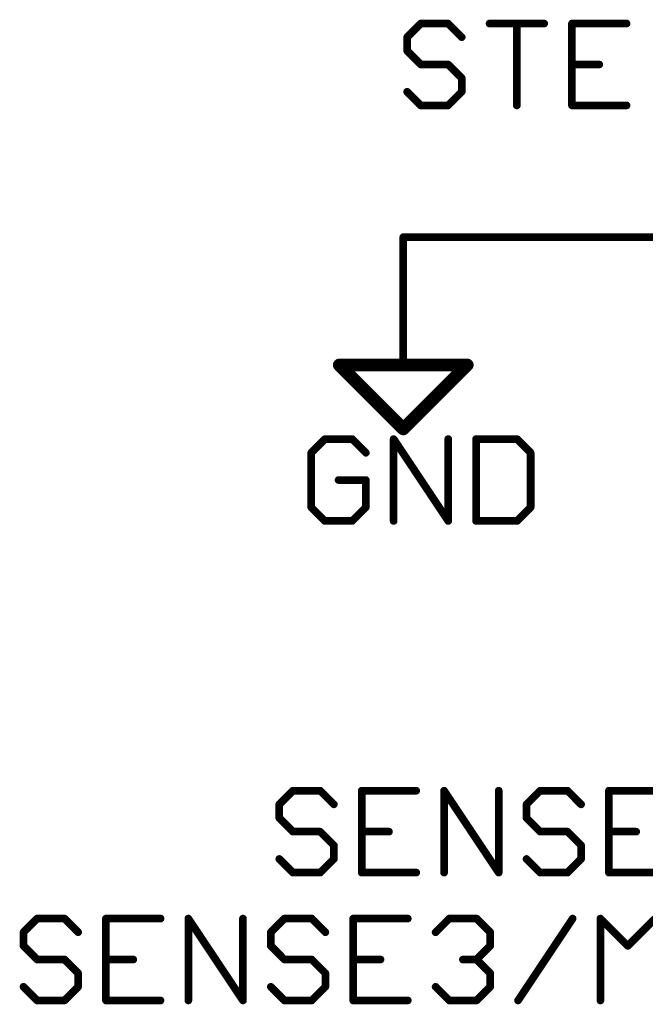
# Model space of a CAD drawing. Extents: x -3 to 170, y -3 to 86.
# Tile 22 of 27: x 107 to 119, y 48 to 68. Entities that reach past the tile are written whole.
import ezdxf

# ---------------------------------------------------------------- set-up
doc = ezdxf.new("R2010")
doc.units = 0
for name, color, linetype in [('91', 94, 'CONTINUOUS'), ('94', 14, 'CONTINUOUS'), ('95', 251, 'CONTINUOUS'), ('96', 251, 'CONTINUOUS')]:
    doc.layers.add(name, color=color, linetype=linetype)

msp = doc.modelspace()

# ---------------------------------------------------------------- linework, layer by layer
at = {"layer": '91', "const_width": 0.1524}
msp.add_lwpolyline([(129.54, 63.5), (114.3, 63.5)], dxfattribs=at)
at = {"layer": '91', "const_width": 0.0762}
msp.add_lwpolyline([(114.3, 63.5381, 1), (114.3, 63.4619)], format="xyb", dxfattribs=at)
at = {"layer": '94'}
for points, const_width in [([(114.3, 63.5), (114.3, 60.96)], 0.1524), ([(113.03, 60.96), (115.57, 60.96)], 0.254), ([(114.3, 59.69), (113.03, 60.96)], 0.254), ([(115.57, 60.96), (114.3, 59.69)], 0.254)]:
    msp.add_lwpolyline(points, dxfattribs=dict(at, const_width=const_width))
for points, const_width in [([(114.3381, 63.5, 1), (114.2619, 63.5)], 0.0762), ([(113.03, 61.0235, 1), (113.03, 60.8965)], 0.127), ([(113.0749, 61.0049, 1), (112.9851, 60.9151)], 0.127), ([(115.6149, 60.9151, 1), (115.5251, 61.0049)], 0.127), ([(115.57, 60.8965, 1), (115.57, 61.0235)], 0.127), ([(114.2619, 60.96, 1), (114.3381, 60.96)], 0.0762), ([(114.2551, 59.7349, 1), (114.3449, 59.6451)], 0.127), ([(114.2551, 59.6451, 1), (114.3449, 59.7349)], 0.127)]:
    msp.add_lwpolyline(points, format="xyb", dxfattribs=dict(at, const_width=const_width))
at = {"layer": '95', "const_width": 0.1524}
for points in [[(114.6474, 67.7432), (114.3762, 67.472)], [(115.1897, 67.7432), (114.6474, 67.7432)], [(115.4609, 67.472), (115.1897, 67.7432)], [(116.0134, 67.7432), (117.098, 67.7432)], [(116.5557, 66.1162), (116.5557, 67.7432)], [(118.7352, 67.7432), (117.6505, 67.7432)], [(117.6505, 67.7432), (117.6505, 66.1162)], [(114.3762, 67.472), (114.3762, 67.2009)], [(114.3762, 67.2009), (114.6474, 66.9297)], [(114.6474, 66.9297), (115.1897, 66.9297)], [(115.1897, 66.9297), (115.4609, 66.6585)], [(117.6505, 66.9297), (118.1928, 66.9297)], [(115.4609, 66.6585), (115.4609, 66.3874)], [(114.6474, 66.1162), (114.3762, 66.3874)], [(115.4609, 66.3874), (115.1897, 66.1162)], [(115.1897, 66.1162), (114.6474, 66.1162)], [(117.6505, 66.1162), (118.7352, 66.1162)], [(112.1074, 52.5032), (111.8362, 52.232)], [(112.6497, 52.5032), (112.1074, 52.5032)], [(112.9209, 52.232), (112.6497, 52.5032)], [(114.558, 52.5032), (113.4734, 52.5032)], [(113.4734, 52.5032), (113.4734, 50.8762)], [(115.1105, 50.8762), (115.1105, 52.5032)], [(115.1105, 52.5032), (116.1952, 50.8762)], [(116.1952, 50.8762), (116.1952, 52.5032)], [(117.0188, 52.5032), (116.7477, 52.232)], [(117.5612, 52.5032), (117.0188, 52.5032)], [(117.8323, 52.232), (117.5612, 52.5032)], [(119.4695, 52.5032), (118.3848, 52.5032)], [(118.3848, 52.5032), (118.3848, 50.8762)], [(111.8362, 52.232), (111.8362, 51.9609)], [(116.7477, 52.232), (116.7477, 51.9609)], [(111.8362, 51.9609), (112.1074, 51.6897)], [(116.7477, 51.9609), (117.0188, 51.6897)], [(112.1074, 51.6897), (112.6497, 51.6897)], [(112.6497, 51.6897), (112.9209, 51.4185)], [(113.4734, 51.6897), (114.0157, 51.6897)], [(117.0188, 51.6897), (117.5612, 51.6897)], [(117.5612, 51.6897), (117.8323, 51.4185)], [(118.3848, 51.6897), (118.9272, 51.6897)], [(112.9209, 51.4185), (112.9209, 51.1474)], [(117.8323, 51.4185), (117.8323, 51.1474)], [(112.1074, 50.8762), (111.8362, 51.1474)], [(112.9209, 51.1474), (112.6497, 50.8762)], [(117.0188, 50.8762), (116.7477, 51.1474)], [(117.8323, 51.1474), (117.5612, 50.8762)], [(112.6497, 50.8762), (112.1074, 50.8762)], [(113.4734, 50.8762), (114.558, 50.8762)], [(117.5612, 50.8762), (117.0188, 50.8762)], [(118.3848, 50.8762), (119.4695, 50.8762)], [(107.0274, 49.9632), (106.7562, 49.692)], [(107.5697, 49.9632), (107.0274, 49.9632)], [(107.8409, 49.692), (107.5697, 49.9632)], [(109.478, 49.9632), (108.3934, 49.9632)], [(108.3934, 49.9632), (108.3934, 48.3362)], [(110.0305, 48.3362), (110.0305, 49.9632)], [(110.0305, 49.9632), (111.1152, 48.3362)], [(111.1152, 48.3362), (111.1152, 49.9632)], [(111.9388, 49.9632), (111.6677, 49.692)], [(112.4812, 49.9632), (111.9388, 49.9632)], [(112.7523, 49.692), (112.4812, 49.9632)], [(114.3895, 49.9632), (113.3048, 49.9632)], [(113.3048, 49.9632), (113.3048, 48.3362)], [(114.942, 49.692), (115.2131, 49.9632)], [(115.2131, 49.9632), (115.7555, 49.9632)], [(115.7555, 49.9632), (116.0266, 49.692)], [(116.5791, 48.3362), (117.6638, 49.9632)], [(118.2163, 48.3362), (118.2163, 49.9632)], [(118.2163, 49.9632), (118.7586, 49.4209)], [(118.7586, 49.4209), (119.301, 49.9632)], [(106.7562, 49.692), (106.7562, 49.4209)], [(111.6677, 49.692), (111.6677, 49.4209)], [(116.0266, 49.692), (116.0266, 49.4209)], [(106.7562, 49.4209), (107.0274, 49.1497)], [(111.6677, 49.4209), (111.9388, 49.1497)], [(116.0266, 49.4209), (115.7555, 49.1497)], [(107.0274, 49.1497), (107.5697, 49.1497)], [(107.5697, 49.1497), (107.8409, 48.8785)], [(108.3934, 49.1497), (108.9357, 49.1497)], [(111.9388, 49.1497), (112.4812, 49.1497)], [(112.4812, 49.1497), (112.7523, 48.8785)], [(113.3048, 49.1497), (113.8472, 49.1497)], [(115.7555, 49.1497), (115.4843, 49.1497)], [(115.7555, 49.1497), (116.0266, 48.8785)], [(107.8409, 48.8785), (107.8409, 48.6074)], [(112.7523, 48.8785), (112.7523, 48.6074)], [(116.0266, 48.8785), (116.0266, 48.6074)], [(107.0274, 48.3362), (106.7562, 48.6074)], [(107.8409, 48.6074), (107.5697, 48.3362)], [(111.9388, 48.3362), (111.6677, 48.6074)], [(112.7523, 48.6074), (112.4812, 48.3362)], [(115.2131, 48.3362), (114.942, 48.6074)], [(116.0266, 48.6074), (115.7555, 48.3362)], [(107.5697, 48.3362), (107.0274, 48.3362)], [(108.3934, 48.3362), (109.478, 48.3362)], [(112.4812, 48.3362), (111.9388, 48.3362)], [(113.3048, 48.3362), (114.3895, 48.3362)], [(115.7555, 48.3362), (115.2131, 48.3362)]]:
    msp.add_lwpolyline(points, dxfattribs=at)
at = {"layer": '95', "const_width": 0.0762}
for points in [[(114.6474, 67.7813, 1), (114.6474, 67.7051)], [(114.6743, 67.7162, 1), (114.6204, 67.7701)], [(115.2166, 67.7701, 1), (115.1628, 67.7162)], [(115.1897, 67.7051, 1), (115.1897, 67.7813)], [(116.0134, 67.7813, 1), (116.0134, 67.7051)], [(116.5938, 67.7432, 1), (116.5176, 67.7432)], [(117.098, 67.7051, 1), (117.098, 67.7813)], [(117.6505, 67.7813, 1), (117.6505, 67.7051)], [(117.6886, 67.7432, 1), (117.6124, 67.7432)], [(118.7352, 67.7051, 1), (118.7352, 67.7813)], [(114.4143, 67.472, 1), (114.3381, 67.472)], [(114.3493, 67.499, 1), (114.4031, 67.4451)], [(115.4339, 67.4451, 1), (115.4878, 67.499)], [(114.4031, 67.2278, 1), (114.3493, 67.1739)], [(114.3381, 67.2009, 1), (114.4143, 67.2009)], [(114.6474, 66.9678, 1), (114.6474, 66.8916)], [(114.6204, 66.9028, 1), (114.6743, 66.9566)], [(115.2166, 66.9566, 1), (115.1628, 66.9028)], [(115.1897, 66.8916, 1), (115.1897, 66.9678)], [(117.6505, 66.9678, 1), (117.6505, 66.8916)], [(118.1928, 66.8916, 1), (118.1928, 66.9678)], [(115.499, 66.6585, 1), (115.4228, 66.6585)], [(115.4339, 66.6316, 1), (115.4878, 66.6855)], [(114.4031, 66.4143, 1), (114.3493, 66.3604)], [(115.4228, 66.3874, 1), (115.499, 66.3874)], [(115.4878, 66.3604, 1), (115.4339, 66.4143)], [(114.6474, 66.1543, 1), (114.6474, 66.0781)], [(114.6204, 66.0893, 1), (114.6743, 66.1431)], [(115.1628, 66.1431, 1), (115.2166, 66.0893)], [(115.1897, 66.0781, 1), (115.1897, 66.1543)], [(116.5176, 66.1162, 1), (116.5938, 66.1162)], [(117.6505, 66.1543, 1), (117.6505, 66.0781)], [(117.6124, 66.1162, 1), (117.6886, 66.1162)], [(118.7352, 66.0781, 1), (118.7352, 66.1543)], [(112.1074, 52.5413, 1), (112.1074, 52.4651)], [(112.1343, 52.4762, 1), (112.0804, 52.5301)], [(112.6766, 52.5301, 1), (112.6228, 52.4762)], [(112.6497, 52.4651, 1), (112.6497, 52.5413)], [(113.4734, 52.5413, 1), (113.4734, 52.4651)], [(113.5115, 52.5032, 1), (113.4353, 52.5032)], [(114.558, 52.4651, 1), (114.558, 52.5413)], [(115.1486, 52.5032, 1), (115.0724, 52.5032)], [(115.1422, 52.5243, 1), (115.0788, 52.4821)], [(116.2333, 52.5032, 1), (116.1571, 52.5032)], [(117.0188, 52.5413, 1), (117.0188, 52.4651)], [(117.0458, 52.4762, 1), (116.9919, 52.5301)], [(117.5881, 52.5301, 1), (117.5342, 52.4762)], [(117.5612, 52.4651, 1), (117.5612, 52.5413)], [(118.3848, 52.5413, 1), (118.3848, 52.4651)], [(118.4229, 52.5032, 1), (118.3467, 52.5032)], [(111.8743, 52.232, 1), (111.7981, 52.232)], [(111.8093, 52.259, 1), (111.8631, 52.2051)], [(112.8939, 52.2051, 1), (112.9478, 52.259)], [(116.7207, 52.259, 1), (116.7746, 52.2051)], [(116.7858, 52.232, 1), (116.7096, 52.232)], [(117.8054, 52.2051, 1), (117.8593, 52.259)], [(111.8631, 51.9878, 1), (111.8093, 51.9339)], [(116.7746, 51.9878, 1), (116.7207, 51.9339)], [(111.7981, 51.9609, 1), (111.8743, 51.9609)], [(116.7096, 51.9609, 1), (116.7858, 51.9609)], [(112.1074, 51.7278, 1), (112.1074, 51.6516)], [(112.0804, 51.6628, 1), (112.1343, 51.7166)], [(112.6766, 51.7166, 1), (112.6228, 51.6628)], [(112.6497, 51.6516, 1), (112.6497, 51.7278)], [(113.4734, 51.7278, 1), (113.4734, 51.6516)], [(114.0157, 51.6516, 1), (114.0157, 51.7278)], [(117.0188, 51.7278, 1), (117.0188, 51.6516)], [(116.9919, 51.6628, 1), (117.0458, 51.7166)], [(117.5881, 51.7166, 1), (117.5342, 51.6628)], [(117.5612, 51.6516, 1), (117.5612, 51.7278)], [(118.3848, 51.7278, 1), (118.3848, 51.6516)], [(118.9272, 51.6516, 1), (118.9272, 51.7278)], [(112.959, 51.4185, 1), (112.8828, 51.4185)], [(112.8939, 51.3916, 1), (112.9478, 51.4455)], [(117.8704, 51.4185, 1), (117.7942, 51.4185)], [(117.8054, 51.3916, 1), (117.8593, 51.4455)], [(111.8631, 51.1743, 1), (111.8093, 51.1204)], [(112.8828, 51.1474, 1), (112.959, 51.1474)], [(112.9478, 51.1204, 1), (112.8939, 51.1743)], [(116.7746, 51.1743, 1), (116.7207, 51.1204)], [(117.7942, 51.1474, 1), (117.8704, 51.1474)], [(117.8593, 51.1204, 1), (117.8054, 51.1743)], [(112.1074, 50.9143, 1), (112.1074, 50.8381)], [(112.0804, 50.8493, 1), (112.1343, 50.9031)], [(112.6228, 50.9031, 1), (112.6766, 50.8493)], [(112.6497, 50.8381, 1), (112.6497, 50.9143)], [(113.4734, 50.9143, 1), (113.4734, 50.8381)], [(113.4353, 50.8762, 1), (113.5115, 50.8762)], [(114.558, 50.8381, 1), (114.558, 50.9143)], [(115.0724, 50.8762, 1), (115.1486, 50.8762)], [(116.1571, 50.8762, 1), (116.2333, 50.8762)], [(116.1635, 50.8551, 1), (116.2269, 50.8973)], [(117.0188, 50.9143, 1), (117.0188, 50.8381)], [(116.9919, 50.8493, 1), (117.0458, 50.9031)], [(117.5342, 50.9031, 1), (117.5881, 50.8493)], [(117.5612, 50.8381, 1), (117.5612, 50.9143)], [(118.3848, 50.9143, 1), (118.3848, 50.8381)], [(118.3467, 50.8762, 1), (118.4229, 50.8762)], [(107.0274, 50.0013, 1), (107.0274, 49.9251)], [(107.0543, 49.9362, 1), (107.0004, 49.9901)], [(107.5966, 49.9901, 1), (107.5428, 49.9362)], [(107.5697, 49.9251, 1), (107.5697, 50.0013)], [(108.3934, 50.0013, 1), (108.3934, 49.9251)], [(108.4315, 49.9632, 1), (108.3553, 49.9632)], [(109.478, 49.9251, 1), (109.478, 50.0013)], [(110.0686, 49.9632, 1), (109.9924, 49.9632)], [(110.0622, 49.9843, 1), (109.9988, 49.9421)], [(111.1533, 49.9632, 1), (111.0771, 49.9632)], [(111.9388, 50.0013, 1), (111.9388, 49.9251)], [(111.9658, 49.9362, 1), (111.9119, 49.9901)], [(112.5081, 49.9901, 1), (112.4542, 49.9362)], [(112.4812, 49.9251, 1), (112.4812, 50.0013)], [(113.3048, 50.0013, 1), (113.3048, 49.9251)], [(113.3429, 49.9632, 1), (113.2667, 49.9632)], [(114.3895, 49.9251, 1), (114.3895, 50.0013)], [(115.2131, 50.0013, 1), (115.2131, 49.9251)], [(115.2401, 49.9362, 1), (115.1862, 49.9901)], [(115.7824, 49.9901, 1), (115.7285, 49.9362)], [(115.7555, 49.9251, 1), (115.7555, 50.0013)], [(117.6955, 49.9421, 1), (117.6321, 49.9843)], [(118.2544, 49.9632, 1), (118.1782, 49.9632)], [(118.2432, 49.9901, 1), (118.1894, 49.9362)], [(106.7943, 49.692, 1), (106.7181, 49.692)], [(106.7293, 49.719, 1), (106.7831, 49.6651)], [(107.8139, 49.6651, 1), (107.8678, 49.719)], [(111.6407, 49.719, 1), (111.6946, 49.6651)], [(111.7058, 49.692, 1), (111.6296, 49.692)], [(112.7254, 49.6651, 1), (112.7793, 49.719)], [(114.915, 49.719, 1), (114.9689, 49.6651)], [(116.0647, 49.692, 1), (115.9885, 49.692)], [(115.9997, 49.6651, 1), (116.0536, 49.719)], [(106.7831, 49.4478, 1), (106.7293, 49.3939)], [(111.6946, 49.4478, 1), (111.6407, 49.3939)], [(116.0536, 49.3939, 1), (115.9997, 49.4478)], [(118.7317, 49.4478, 1), (118.7856, 49.3939)], [(118.7317, 49.3939, 1), (118.7856, 49.4478)], [(106.7181, 49.4209, 1), (106.7943, 49.4209)], [(111.6296, 49.4209, 1), (111.7058, 49.4209)], [(115.9885, 49.4209, 1), (116.0647, 49.4209)], [(107.0274, 49.1878, 1), (107.0274, 49.1116)], [(107.0004, 49.1228, 1), (107.0543, 49.1766)], [(107.5966, 49.1766, 1), (107.5428, 49.1228)], [(107.5697, 49.1116, 1), (107.5697, 49.1878)], [(108.3934, 49.1878, 1), (108.3934, 49.1116)], [(108.9357, 49.1116, 1), (108.9357, 49.1878)], [(111.9388, 49.1878, 1), (111.9388, 49.1116)], [(111.9119, 49.1228, 1), (111.9658, 49.1766)], [(112.5081, 49.1766, 1), (112.4542, 49.1228)], [(112.4812, 49.1116, 1), (112.4812, 49.1878)], [(113.3048, 49.1878, 1), (113.3048, 49.1116)], [(113.8472, 49.1116, 1), (113.8472, 49.1878)], [(115.4843, 49.1878, 1), (115.4843, 49.1116)], [(115.7824, 49.1766, 1), (115.7285, 49.1228)], [(115.7285, 49.1766, 1), (115.7824, 49.1228)], [(115.7555, 49.1116, 1), (115.7555, 49.1878)], [(107.879, 48.8785, 1), (107.8028, 48.8785)], [(107.8139, 48.8516, 1), (107.8678, 48.9055)], [(112.7904, 48.8785, 1), (112.7142, 48.8785)], [(112.7254, 48.8516, 1), (112.7793, 48.9055)], [(116.0647, 48.8785, 1), (115.9885, 48.8785)], [(115.9997, 48.8516, 1), (116.0536, 48.9055)], [(106.7831, 48.6343, 1), (106.7293, 48.5804)], [(107.8028, 48.6074, 1), (107.879, 48.6074)], [(107.8678, 48.5804, 1), (107.8139, 48.6343)], [(111.6946, 48.6343, 1), (111.6407, 48.5804)], [(112.7142, 48.6074, 1), (112.7904, 48.6074)], [(112.7793, 48.5804, 1), (112.7254, 48.6343)], [(114.9689, 48.6343, 1), (114.915, 48.5804)], [(115.9885, 48.6074, 1), (116.0647, 48.6074)], [(116.0536, 48.5804, 1), (115.9997, 48.6343)], [(107.0274, 48.3743, 1), (107.0274, 48.2981)], [(107.0004, 48.3093, 1), (107.0543, 48.3631)], [(107.5428, 48.3631, 1), (107.5966, 48.3093)], [(107.5697, 48.2981, 1), (107.5697, 48.3743)], [(108.3934, 48.3743, 1), (108.3934, 48.2981)], [(108.3553, 48.3362, 1), (108.4315, 48.3362)], [(109.478, 48.2981, 1), (109.478, 48.3743)], [(109.9924, 48.3362, 1), (110.0686, 48.3362)], [(111.0771, 48.3362, 1), (111.1533, 48.3362)], [(111.0835, 48.3151, 1), (111.1469, 48.3573)], [(111.9388, 48.3743, 1), (111.9388, 48.2981)], [(111.9119, 48.3093, 1), (111.9658, 48.3631)], [(112.4542, 48.3631, 1), (112.5081, 48.3093)], [(112.4812, 48.2981, 1), (112.4812, 48.3743)], [(113.3048, 48.3743, 1), (113.3048, 48.2981)], [(113.2667, 48.3362, 1), (113.3429, 48.3362)], [(114.3895, 48.2981, 1), (114.3895, 48.3743)], [(115.2131, 48.3743, 1), (115.2131, 48.2981)], [(115.1862, 48.3093, 1), (115.2401, 48.3631)], [(115.7285, 48.3631, 1), (115.7824, 48.3093)], [(115.7555, 48.2981, 1), (115.7555, 48.3743)], [(116.5474, 48.3573, 1), (116.6108, 48.3151)], [(118.1782, 48.3362, 1), (118.2544, 48.3362)]]:
    msp.add_lwpolyline(points, format="xyb", dxfattribs=at)
at = {"layer": '96', "const_width": 0.1524}
for points in [[(112.7424, 59.4882), (112.4712, 59.217)], [(113.2847, 59.4882), (112.7424, 59.4882)], [(113.5559, 59.217), (113.2847, 59.4882)], [(114.1084, 57.8612), (114.1084, 59.4882)], [(114.1084, 59.4882), (115.193, 57.8612)], [(115.193, 57.8612), (115.193, 59.4882)], [(115.7455, 59.4882), (115.7455, 57.8612)], [(116.559, 59.4882), (115.7455, 59.4882)], [(116.8302, 59.217), (116.559, 59.4882)], [(112.4712, 59.217), (112.4712, 58.1324)], [(116.8302, 58.1324), (116.8302, 59.217)], [(113.5559, 58.6747), (113.0135, 58.6747)], [(113.5559, 58.1324), (113.5559, 58.6747)], [(112.4712, 58.1324), (112.7424, 57.8612)], [(113.2847, 57.8612), (113.5559, 58.1324)], [(116.559, 57.8612), (116.8302, 58.1324)], [(112.7424, 57.8612), (113.2847, 57.8612)], [(115.7455, 57.8612), (116.559, 57.8612)]]:
    msp.add_lwpolyline(points, dxfattribs=at)
at = {"layer": '96', "const_width": 0.0762}
for points in [[(112.7424, 59.5263, 1), (112.7424, 59.4501)], [(112.7693, 59.4612, 1), (112.7154, 59.5151)], [(113.3116, 59.5151, 1), (113.2578, 59.4612)], [(113.2847, 59.4501, 1), (113.2847, 59.5263)], [(114.1465, 59.4882, 1), (114.0703, 59.4882)], [(114.1401, 59.5093, 1), (114.0767, 59.4671)], [(115.2311, 59.4882, 1), (115.1549, 59.4882)], [(115.7836, 59.4882, 1), (115.7074, 59.4882)], [(115.7455, 59.5263, 1), (115.7455, 59.4501)], [(116.5859, 59.5151, 1), (116.5321, 59.4612)], [(116.559, 59.4501, 1), (116.559, 59.5263)], [(112.5093, 59.217, 1), (112.4331, 59.217)], [(112.4443, 59.244, 1), (112.4981, 59.1901)], [(113.5289, 59.1901, 1), (113.5828, 59.244)], [(116.8683, 59.217, 1), (116.7921, 59.217)], [(116.8032, 59.1901, 1), (116.8571, 59.244)], [(113.0135, 58.7128, 1), (113.0135, 58.6366)], [(113.594, 58.6747, 1), (113.5178, 58.6747)], [(113.5559, 58.6366, 1), (113.5559, 58.7128)], [(112.4981, 58.1593, 1), (112.4443, 58.1054)], [(112.4331, 58.1324, 1), (112.5093, 58.1324)], [(113.5178, 58.1324, 1), (113.594, 58.1324)], [(113.5828, 58.1054, 1), (113.5289, 58.1593)], [(116.7921, 58.1324, 1), (116.8683, 58.1324)], [(116.8571, 58.1054, 1), (116.8032, 58.1593)], [(112.7424, 57.8993, 1), (112.7424, 57.8231)], [(112.7154, 57.8343, 1), (112.7693, 57.8881)], [(113.2578, 57.8881, 1), (113.3116, 57.8343)], [(113.2847, 57.8231, 1), (113.2847, 57.8993)], [(114.0703, 57.8612, 1), (114.1465, 57.8612)], [(115.1549, 57.8612, 1), (115.2311, 57.8612)], [(115.1613, 57.8401, 1), (115.2247, 57.8823)], [(115.7455, 57.8993, 1), (115.7455, 57.8231)], [(115.7074, 57.8612, 1), (115.7836, 57.8612)], [(116.5321, 57.8881, 1), (116.5859, 57.8343)], [(116.559, 57.8231, 1), (116.559, 57.8993)]]:
    msp.add_lwpolyline(points, format="xyb", dxfattribs=at)

doc.saveas('drawing.dxf')
